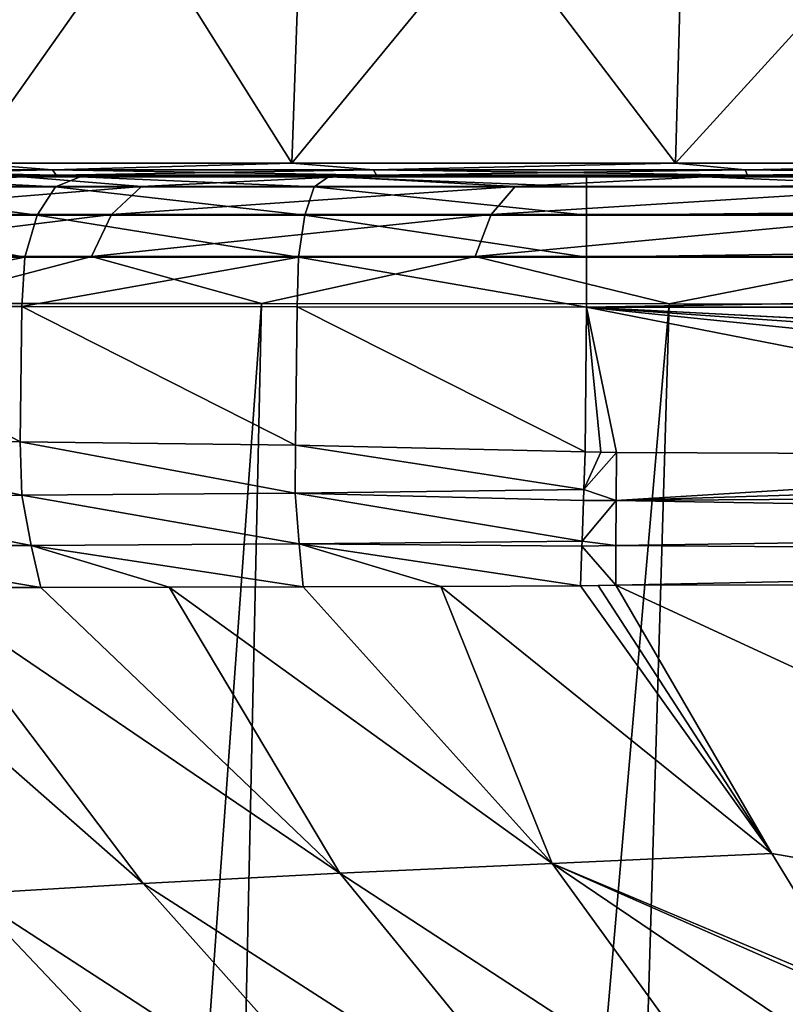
# Model space of a CAD drawing. Header units: millimetres. Extents: x -23 to 23, y 0 to 298.
# Tile 19 of 45: x -15.56 to -9.68, y 236.65 to 244.21. Entities that reach past the tile are written whole.
import ezdxf

# ---------------------------------------------------------------- set-up
doc = ezdxf.new("R2010")
doc.units = ezdxf.units.MM
doc.header["$LTSCALE"] = 105.850129
for name, color, linetype in [('109', 7, 'CONTINUOUS'), ('111', 7, 'CONTINUOUS'), ('116', 7, 'CONTINUOUS'), ('118', 7, 'CONTINUOUS'), ('12', 7, 'CONTINUOUS'), ('123', 7, 'CONTINUOUS'), ('125', 7, 'CONTINUOUS'), ('13', 7, 'CONTINUOUS'), ('26', 7, 'CONTINUOUS'), ('27', 7, 'CONTINUOUS'), ('7', 7, 'CONTINUOUS'), ('82', 7, 'CONTINUOUS'), ('83', 7, 'CONTINUOUS'), ('98', 7, 'CONTINUOUS')]:
    doc.layers.add(name, color=color, linetype=linetype)

msp = doc.modelspace()

# ---------------------------------------------------------------- linework, layer by layer
at = {"layer": '109', "color": 7, "linetype": 'CONTINUOUS'}
for points in [[(-19.9839, 243, 191.0019), (20.2094, 243, 189), (-20.2094, 243, 189), (-19.9839, 243, 191.0019)], [(-20.2094, 243, 189), (20.2094, 243, 189), (19.1352, 243, 5.4443), (-20.2094, 243, 189)], [(0, 243, 19.8946), (-20.2094, 243, 189), (3.6556, 243, 19.5559), (0, 243, 19.8946)], [(-20.2094, 243, 189), (0, 243, 19.8946), (-3.6556, 243, 19.5559), (-20.2094, 243, 189)], [(3.6556, 243, 19.5559), (-20.2094, 243, 189), (7.1867, 243, 18.5512), (3.6556, 243, 19.5559)], [(7.1867, 243, 18.5512), (-20.2094, 243, 189), (10.4732, 243, 16.9147), (7.1867, 243, 18.5512)], [(10.4732, 243, 16.9147), (-20.2094, 243, 189), (13.4028, 243, 14.7024), (10.4732, 243, 16.9147)], [(13.4028, 243, 14.7024), (-20.2094, 243, 189), (15.8763, 243, 11.9891), (13.4028, 243, 14.7024)], [(15.8763, 243, 11.9891), (-20.2094, 243, 189), (17.8089, 243, 8.8679), (15.8763, 243, 11.9891)], [(17.8089, 243, 8.8679), (-20.2094, 243, 189), (19.1352, 243, 5.4443), (17.8089, 243, 8.8679)], [(-15.8763, 243, 11.9891), (-20.2094, 243, 189), (-13.4028, 243, 14.7024), (-15.8763, 243, 11.9891)], [(-13.4028, 243, 14.7024), (-20.2094, 243, 189), (-10.4732, 243, 16.9147), (-13.4028, 243, 14.7024)], [(-10.4732, 243, 16.9147), (-20.2094, 243, 189), (-7.1867, 243, 18.5512), (-10.4732, 243, 16.9147)], [(-7.1867, 243, 18.5512), (-20.2094, 243, 189), (-3.6556, 243, 19.5559), (-7.1867, 243, 18.5512)], [(19.9887, 243, 190.9808), (20.2094, 243, 189), (-19.9839, 243, 191.0019), (19.9887, 243, 190.9808)], [(-19.7035, 243, 191.9751), (19.9887, 243, 190.9808), (-19.9839, 243, 191.0019), (-19.7035, 243, 191.9751)], [(19.3278, 243, 192.8848), (19.9887, 243, 190.9808), (-19.7035, 243, 191.9751), (19.3278, 243, 192.8848)], [(-19.3155, 243, 192.9104), (19.3278, 243, 192.8848), (-19.7035, 243, 191.9751), (-19.3155, 243, 192.9104)], [(-18.8247, 243, 193.7967), (19.3278, 243, 192.8848), (-19.3155, 243, 192.9104), (-18.8247, 243, 193.7967)], [(18.2579, 243, 194.5963), (19.3278, 243, 192.8848), (-18.8247, 243, 193.7967), (18.2579, 243, 194.5963)], [(-18.2374, 243, 194.622), (18.2579, 243, 194.5963), (-18.8247, 243, 193.7967), (-18.2374, 243, 194.622)], [(17.5852, 243, 195.3521), (18.2579, 243, 194.5963), (-18.2374, 243, 194.622), (17.5852, 243, 195.3521)], [(-17.5615, 243, 195.3758), (17.5852, 243, 195.3521), (-18.2374, 243, 194.622), (-17.5615, 243, 195.3758)], [(16.8314, 243, 196.028), (17.5852, 243, 195.3521), (-17.5615, 243, 195.3758), (16.8314, 243, 196.028)], [(-16.8057, 243, 196.0485), (16.8314, 243, 196.028), (-17.5615, 243, 195.3758), (-16.8057, 243, 196.0485)], [(-15.5314, 243, -13.0752), (-17.5031, 243, -10.267), (-15.8763, 243, -11.9891), (-15.5314, 243, -13.0752)], [(16.0061, 243, 196.6152), (16.8314, 243, 196.028), (-16.8057, 243, 196.0485), (16.0061, 243, 196.6152)], [(-15.0942, 243, 197.1184), (16.0061, 243, 196.6152), (-16.8057, 243, 196.0485), (-15.0942, 243, 197.1184)], [(-13.4028, 243, -14.7024), (-15.5314, 243, -13.0752), (-15.8763, 243, -11.9891), (-13.4028, 243, -14.7024)], [(-13.1076, 243, -15.5041), (-15.5314, 243, -13.0752), (-13.4028, 243, -14.7024), (-13.1076, 243, -15.5041)], [(15.1199, 243, 197.1061), (16.0061, 243, 196.6152), (-15.0942, 243, 197.1184), (15.1199, 243, 197.1061)], [(14.1845, 243, 197.494), (15.1199, 243, 197.1061), (-15.0942, 243, 197.1184), (14.1845, 243, 197.494)], [(-13.1903, 243, 197.7793), (14.1845, 243, 197.494), (-15.0942, 243, 197.1184), (-13.1903, 243, 197.7793)], [(-10.4732, 243, -16.9147), (-13.1076, 243, -15.5041), (-13.4028, 243, -14.7024), (-10.4732, 243, -16.9147)], [(13.2113, 243, 197.7745), (14.1845, 243, 197.494), (-13.1903, 243, 197.7793), (13.2113, 243, 197.7745)], [(-11.2095, 243, 198), (13.2113, 243, 197.7745), (-13.1903, 243, 197.7793), (-11.2095, 243, 198)], [(-10.3036, 243, -17.4818), (-13.1076, 243, -15.5041), (-10.4732, 243, -16.9147), (-10.3036, 243, -17.4818)], [(11.2095, 243, 198), (13.2113, 243, 197.7745), (-11.2095, 243, 198), (11.2095, 243, 198)], [(-7.1867, 243, -18.5512), (-10.3036, 243, -17.4818), (-10.4732, 243, -16.9147), (-7.1867, 243, -18.5512)], [(-7.1978, 243, -18.9513), (-10.3036, 243, -17.4818), (-7.1867, 243, -18.5512), (-7.1978, 243, -18.9513)]]:
    msp.add_3dface(points, dxfattribs=at)
at = {"layer": '111', "color": 7, "linetype": 'CONTINUOUS'}
for points in [[(-16.8057, 243, 196.0485), (-17.062, 242.9242, 196.3327), (-15.283, 242.9242, 197.4515), (-16.8057, 243, 196.0485)], [(-15.0942, 243, 197.1184), (-16.8057, 243, 196.0485), (-15.283, 242.9242, 197.4515), (-15.0942, 243, 197.1184)], [(-15.0942, 243, 197.1184), (-15.283, 242.9242, 197.4515), (-13.2989, 242.9242, 198.1463), (-15.0942, 243, 197.1184)], [(-13.1903, 243, 197.7793), (-15.0942, 243, 197.1184), (-13.2989, 242.9242, 198.1463), (-13.1903, 243, 197.7793)], [(-13.1903, 243, 197.7793), (-13.2989, 242.9242, 198.1463), (-11.2095, 242.9242, 198.382), (-13.1903, 243, 197.7793)], [(-11.2095, 243, 198), (-13.1903, 243, 197.7793), (-11.2095, 242.9242, 198.382), (-11.2095, 243, 198)], [(-17.2646, 242.7074, 196.5867), (-15.4241, 242.7074, 197.7441), (-17.062, 242.9242, 196.3327), (-17.2646, 242.7074, 196.5867)], [(-17.062, 242.9242, 196.3327), (-15.4241, 242.7074, 197.7441), (-15.283, 242.9242, 197.4515), (-17.062, 242.9242, 196.3327)], [(-15.4241, 242.7074, 197.7441), (-13.3712, 242.7074, 198.463), (-15.283, 242.9242, 197.4515), (-15.4241, 242.7074, 197.7441)], [(-15.283, 242.9242, 197.4515), (-13.3712, 242.7074, 198.463), (-13.2989, 242.9242, 198.1463), (-15.283, 242.9242, 197.4515)], [(-13.3712, 242.7074, 198.463), (-11.2095, 242.7074, 198.7068), (-13.2989, 242.9242, 198.1463), (-13.3712, 242.7074, 198.463)], [(-13.2989, 242.9242, 198.1463), (-11.2095, 242.7074, 198.7068), (-11.2095, 242.9242, 198.382), (-13.2989, 242.9242, 198.1463)], [(-17.4, 242.3827, 196.7563), (-15.5183, 242.3827, 197.9396), (-17.2646, 242.7074, 196.5867), (-17.4, 242.3827, 196.7563)], [(-17.2646, 242.7074, 196.5867), (-15.5183, 242.3827, 197.9396), (-15.4241, 242.7074, 197.7441), (-17.2646, 242.7074, 196.5867)], [(-15.5183, 242.3827, 197.9396), (-13.4196, 242.3827, 198.6746), (-15.4241, 242.7074, 197.7441), (-15.5183, 242.3827, 197.9396)], [(-15.4241, 242.7074, 197.7441), (-13.4196, 242.3827, 198.6746), (-13.3712, 242.7074, 198.463), (-15.4241, 242.7074, 197.7441)], [(-13.4196, 242.3827, 198.6746), (-11.2095, 242.3827, 198.9239), (-13.3712, 242.7074, 198.463), (-13.4196, 242.3827, 198.6746)], [(-13.3712, 242.7074, 198.463), (-11.2095, 242.3827, 198.9239), (-11.2095, 242.7074, 198.7068), (-13.3712, 242.7074, 198.463)], [(-17.439, 242.0059, 196.8225), (-15.5424, 242.0041, 198.0125), (-15.5183, 242.3827, 197.9396), (-17.439, 242.0059, 196.8225)], [(-17.4, 242.3827, 196.7563), (-17.439, 242.0059, 196.8225), (-15.5183, 242.3827, 197.9396), (-17.4, 242.3827, 196.7563)], [(-15.5424, 242.0041, 198.0125), (-13.4307, 242.0021, 198.7502), (-13.4196, 242.3827, 198.6746), (-15.5424, 242.0041, 198.0125)], [(-15.5183, 242.3827, 197.9396), (-15.5424, 242.0041, 198.0125), (-13.4196, 242.3827, 198.6746), (-15.5183, 242.3827, 197.9396)], [(-13.4307, 242.0021, 198.7502), (-11.2095, 242, 199), (-13.4196, 242.3827, 198.6746), (-13.4307, 242.0021, 198.7502)], [(-13.4196, 242.3827, 198.6746), (-11.2095, 242, 199), (-11.2095, 242.3827, 198.9239), (-13.4196, 242.3827, 198.6746)]]:
    msp.add_3dface(points, dxfattribs=at)
at = {"layer": '116', "color": 7, "linetype": 'CONTINUOUS'}
for points in [[(-17.5031, 243, -10.267), (-15.5314, 243, -13.0752), (-17.009, 242.9252, -11.758), (-17.5031, 243, -10.267)], [(-15.5314, 243, -13.0752), (-14.6252, 242.9252, -14.6253), (-17.009, 242.9252, -11.758), (-15.5314, 243, -13.0752)], [(-15.5314, 243, -13.0752), (-13.1076, 243, -15.5041), (-14.6252, 242.9252, -14.6253), (-15.5314, 243, -13.0752)], [(-13.1076, 243, -15.5041), (-11.7579, 242.9252, -17.0091), (-14.6252, 242.9252, -14.6253), (-13.1076, 243, -15.5041)], [(-13.1076, 243, -15.5041), (-10.3036, 243, -17.4818), (-11.7579, 242.9252, -17.0091), (-13.1076, 243, -15.5041)], [(-10.3036, 243, -17.4818), (-8.5036, 242.9252, -18.8288), (-11.7579, 242.9252, -17.0091), (-10.3036, 243, -17.4818)], [(-10.3036, 243, -17.4818), (-7.1978, 243, -18.9513), (-8.5036, 242.9252, -18.8288), (-10.3036, 243, -17.4818)], [(-14.854, 242.711, -14.8541), (-17.2757, 242.711, -11.9412), (-14.6252, 242.9252, -14.6253), (-14.854, 242.711, -14.8541)], [(-14.6252, 242.9252, -14.6253), (-17.2757, 242.711, -11.9412), (-17.009, 242.9252, -11.758), (-14.6252, 242.9252, -14.6253)], [(-11.941, 242.711, -17.2758), (-14.854, 242.711, -14.8541), (-11.7579, 242.9252, -17.0091), (-11.941, 242.711, -17.2758)], [(-11.7579, 242.9252, -17.0091), (-14.854, 242.711, -14.8541), (-14.6252, 242.9252, -14.6253), (-11.7579, 242.9252, -17.0091)], [(-8.635, 242.711, -19.1245), (-11.941, 242.711, -17.2758), (-8.5036, 242.9252, -18.8288), (-8.635, 242.711, -19.1245)], [(-8.5036, 242.9252, -18.8288), (-11.941, 242.711, -17.2758), (-11.7579, 242.9252, -17.0091), (-8.5036, 242.9252, -18.8288)], [(-15.0079, 242.3899, -15.0081), (-17.4552, 242.3899, -12.0645), (-14.854, 242.711, -14.8541), (-15.0079, 242.3899, -15.0081)], [(-14.854, 242.711, -14.8541), (-17.4552, 242.3899, -12.0645), (-17.2757, 242.711, -11.9412), (-14.854, 242.711, -14.8541)], [(-12.0643, 242.3899, -17.4553), (-15.0079, 242.3899, -15.0081), (-11.941, 242.711, -17.2758), (-12.0643, 242.3899, -17.4553)], [(-11.941, 242.711, -17.2758), (-15.0079, 242.3899, -15.0081), (-14.854, 242.711, -14.8541), (-11.941, 242.711, -17.2758)], [(-8.7234, 242.3899, -19.3235), (-12.0643, 242.3899, -17.4553), (-8.635, 242.711, -19.1245), (-8.7234, 242.3899, -19.3235)], [(-8.635, 242.711, -19.1245), (-12.0643, 242.3899, -17.4553), (-11.941, 242.711, -17.2758), (-8.635, 242.711, -19.1245)], [(-15.0079, 242.3899, -15.0081), (-16.3847, 242.0279, -13.6127), (-17.4552, 242.3899, -12.0645), (-15.0079, 242.3899, -15.0081)], [(-13.7022, 242.028, -16.3102), (-16.3847, 242.0279, -13.6127), (-15.0079, 242.3899, -15.0081), (-13.7022, 242.028, -16.3102)], [(-12.0643, 242.3899, -17.4553), (-13.7022, 242.028, -16.3102), (-15.0079, 242.3899, -15.0081), (-12.0643, 242.3899, -17.4553)], [(-10.5756, 242.0255, -18.4785), (-13.7022, 242.028, -16.3102), (-12.0643, 242.3899, -17.4553), (-10.5756, 242.0255, -18.4785)], [(-8.7234, 242.3899, -19.3235), (-10.5756, 242.0255, -18.4785), (-12.0643, 242.3899, -17.4553), (-8.7234, 242.3899, -19.3235)], [(-7.5786, 242.0214, -19.8763), (-10.5756, 242.0255, -18.4785), (-8.7234, 242.3899, -19.3235), (-7.5786, 242.0214, -19.8763)]]:
    msp.add_3dface(points, dxfattribs=at)
at = {"layer": '118', "color": 7, "linetype": 'CONTINUOUS'}
for points in [[(11.2095, 243, 198), (-11.2095, 243, 198), (-11.2095, 242.9242, 198.382), (11.2095, 243, 198)], [(11.2095, 243, 198), (-11.2095, 242.9242, 198.382), (11.2095, 242.9242, 198.382), (11.2095, 243, 198)], [(-11.2095, 242.9242, 198.382), (-11.2095, 242.7074, 198.7068), (11.2095, 242.9242, 198.382), (-11.2095, 242.9242, 198.382)], [(-11.2095, 242.7074, 198.7068), (11.2095, 242.7074, 198.7068), (11.2095, 242.9242, 198.382), (-11.2095, 242.7074, 198.7068)], [(-11.2095, 242.7074, 198.7068), (-11.2095, 242.3827, 198.9239), (11.2095, 242.7074, 198.7068), (-11.2095, 242.7074, 198.7068)], [(-11.2095, 242.3827, 198.9239), (11.2095, 242.3827, 198.9239), (11.2095, 242.7074, 198.7068), (-11.2095, 242.3827, 198.9239)], [(-11.2095, 242, 199), (11.2095, 242, 199), (11.2095, 242.3827, 198.9239), (-11.2095, 242, 199)], [(-11.2095, 242.3827, 198.9239), (-11.2095, 242, 199), (11.2095, 242.3827, 198.9239), (-11.2095, 242.3827, 198.9239)]]:
    msp.add_3dface(points, dxfattribs=at)
at = {"layer": '12', "color": 7, "linetype": 'CONTINUOUS'}
for points in [[(-10.985, 239.8677, 198.6026), (-11.1189, 239.8639, 198.5976), (-9.7884, 237.8076, 196.697), (-10.985, 239.8677, 198.6026)], [(-16.3292, 239.8481, 197.0129), (-17.1966, 239.8477, 196.3913), (-14.6124, 237.5775, 195.0475), (-16.3292, 239.8481, 197.0129)], [(-14.6124, 237.5775, 195.0475), (-17.1966, 239.8477, 196.3913), (-15.9484, 237.4985, 193.9733), (-14.6124, 237.5775, 195.0475)], [(-15.3978, 239.8492, 197.5401), (-16.3292, 239.8481, 197.0129), (-13.1027, 237.6557, 195.8749), (-15.3978, 239.8492, 197.5401)], [(-13.1027, 237.6557, 195.8749), (-16.3292, 239.8481, 197.0129), (-14.6124, 237.5775, 195.0475), (-13.1027, 237.6557, 195.8749)], [(-14.4122, 239.8511, 197.9663), (-15.3978, 239.8492, 197.5401), (-13.1027, 237.6557, 195.8749), (-14.4122, 239.8511, 197.9663)], [(-13.3842, 239.8534, 198.2861), (-14.4122, 239.8511, 197.9663), (-11.4728, 237.7307, 196.4277), (-13.3842, 239.8534, 198.2861)], [(-11.4728, 237.7307, 196.4277), (-14.4122, 239.8511, 197.9663), (-13.1027, 237.6557, 195.8749), (-11.4728, 237.7307, 196.4277)], [(-12.3271, 239.8564, 198.4953), (-13.3842, 239.8534, 198.2861), (-11.4728, 237.7307, 196.4277), (-12.3271, 239.8564, 198.4953)], [(-11.2549, 239.862, 198.5924), (-12.3271, 239.8564, 198.4953), (-9.7884, 237.8076, 196.697), (-11.2549, 239.862, 198.5924)], [(-9.7884, 237.8076, 196.697), (-12.3271, 239.8564, 198.4953), (-11.4728, 237.7307, 196.4277), (-9.7884, 237.8076, 196.697)], [(-11.1189, 239.8639, 198.5976), (-11.2549, 239.862, 198.5924), (-9.7884, 237.8076, 196.697), (-11.1189, 239.8639, 198.5976)], [(-9.7884, 237.8076, 196.697), (-11.4728, 237.7307, 196.4277), (-9.1392, 236.7472, 195.702), (-9.7884, 237.8076, 196.697)], [(-11.4728, 237.7307, 196.4277), (-13.1027, 237.6557, 195.8749), (-9.9059, 235.5681, 194.3635), (-11.4728, 237.7307, 196.4277)], [(-9.1392, 236.7472, 195.702), (-11.4728, 237.7307, 196.4277), (-9.1015, 236.6867, 195.6449), (-9.1392, 236.7472, 195.702)], [(-9.1015, 236.6867, 195.6449), (-11.4728, 237.7307, 196.4277), (-8.4756, 235.7006, 194.7059), (-9.1015, 236.6867, 195.6449)], [(-8.4756, 235.7006, 194.7059), (-11.4728, 237.7307, 196.4277), (-9.9059, 235.5681, 194.3635), (-8.4756, 235.7006, 194.7059)], [(-13.1027, 237.6557, 195.8749), (-14.6124, 237.5775, 195.0475), (-11.2967, 235.4451, 193.825), (-13.1027, 237.6557, 195.8749)], [(-9.9059, 235.5681, 194.3635), (-13.1027, 237.6557, 195.8749), (-11.2967, 235.4451, 193.825), (-9.9059, 235.5681, 194.3635)], [(-14.6124, 237.5775, 195.0475), (-15.9484, 237.4985, 193.9733), (-12.592, 235.3153, 193.0833), (-14.6124, 237.5775, 195.0475)], [(-11.2967, 235.4451, 193.825), (-14.6124, 237.5775, 195.0475), (-12.592, 235.3153, 193.0833), (-11.2967, 235.4451, 193.825)], [(-15.9484, 237.4985, 193.9733), (-17.0685, 237.4214, 192.688), (-13.7539, 235.1824, 192.1577), (-15.9484, 237.4985, 193.9733)], [(-12.592, 235.3153, 193.0833), (-15.9484, 237.4985, 193.9733), (-13.7539, 235.1824, 192.1577), (-12.592, 235.3153, 193.0833)], [(-17.0685, 237.4214, 192.688), (-17.936, 237.3482, 191.2323), (-14.7529, 235.0501, 191.0726), (-17.0685, 237.4214, 192.688)], [(-13.7539, 235.1824, 192.1577), (-17.0685, 237.4214, 192.688), (-14.7529, 235.0501, 191.0726), (-13.7539, 235.1824, 192.1577)], [(-14.7529, 235.0501, 191.0726), (-17.936, 237.3482, 191.2323), (-15.5626, 234.9215, 189.8555), (-14.7529, 235.0501, 191.0726)]]:
    msp.add_3dface(points, dxfattribs=at)
at = {"layer": '123', "color": 7, "linetype": 'CONTINUOUS'}
for points in [[(-15.9559, 243.1052, 12.0494), (-13.4702, 243.1052, 14.7761), (-15.801, 246.8099, 11.9324), (-15.9559, 243.1052, 12.0494)], [(-13.4702, 243.1052, -14.7761), (-15.9559, 243.1052, -12.0494), (-13.3394, 246.8099, -14.6326), (-13.4702, 243.1052, -14.7761)], [(-13.3394, 246.8099, -14.6326), (-15.9559, 243.1052, -12.0494), (-15.801, 246.8099, -11.9324), (-13.3394, 246.8099, -14.6326)], [(-15.801, 246.8099, 11.9324), (-13.4702, 243.1052, 14.7761), (-13.3394, 246.8099, 14.6326), (-15.801, 246.8099, 11.9324)], [(-13.4702, 243.1052, 14.7761), (-10.5257, 243.1052, 16.9997), (-13.3394, 246.8099, 14.6326), (-13.4702, 243.1052, 14.7761)], [(-10.5257, 243.1052, -16.9997), (-13.4702, 243.1052, -14.7761), (-10.4235, 246.8099, -16.8346), (-10.5257, 243.1052, -16.9997)], [(-10.4235, 246.8099, -16.8346), (-13.4702, 243.1052, -14.7761), (-13.3394, 246.8099, -14.6326), (-10.4235, 246.8099, -16.8346)], [(-13.3394, 246.8099, 14.6326), (-10.5257, 243.1052, 16.9997), (-10.4235, 246.8099, 16.8346), (-13.3394, 246.8099, 14.6326)], [(-10.5257, 243.1052, 16.9997), (-7.2228, 243.1052, 18.6443), (-10.4235, 246.8099, 16.8346), (-10.5257, 243.1052, 16.9997)], [(-7.2228, 243.1052, -18.6443), (-10.5257, 243.1052, -16.9997), (-7.1527, 246.8099, -18.4633), (-7.2228, 243.1052, -18.6443)], [(-7.1527, 246.8099, -18.4633), (-10.5257, 243.1052, -16.9997), (-10.4235, 246.8099, -16.8346), (-7.1527, 246.8099, -18.4633)], [(-10.4235, 246.8099, 16.8346), (-7.2228, 243.1052, 18.6443), (-7.1527, 246.8099, 18.4633), (-10.4235, 246.8099, 16.8346)]]:
    msp.add_3dface(points, dxfattribs=at)
at = {"layer": '125', "color": 7, "linetype": 'CONTINUOUS'}
for points in [[(-15.9559, 243.1052, 12.0494), (-17.3057, 243.0531, 9.9915), (-15.3078, 243.0531, 12.8448), (-15.9559, 243.1052, 12.0494)], [(-15.9559, 243.1052, -12.0494), (-15.3078, 243.0531, -12.8448), (-17.3057, 243.0531, -9.9915), (-15.9559, 243.1052, -12.0494)], [(-15.3078, 243.0531, -12.8448), (-17.2738, 243.0143, -9.973), (-17.3057, 243.0531, -9.9915), (-15.3078, 243.0531, -12.8448)], [(-17.2738, 243.0143, 9.973), (-15.2796, 243.0143, 12.8211), (-17.3057, 243.0531, 9.9915), (-17.2738, 243.0143, 9.973)], [(-17.3057, 243.0531, 9.9915), (-15.2796, 243.0143, 12.8211), (-15.3078, 243.0531, 12.8448), (-17.3057, 243.0531, 9.9915)], [(-15.2796, 243.0143, -12.8211), (-17.2738, 243.0143, -9.973), (-15.3078, 243.0531, -12.8448), (-15.2796, 243.0143, -12.8211)], [(-13.4702, 243.1052, 14.7761), (-15.9559, 243.1052, 12.0494), (-15.3078, 243.0531, 12.8448), (-13.4702, 243.1052, 14.7761)], [(-15.9559, 243.1052, -12.0494), (-13.4702, 243.1052, -14.7761), (-15.3078, 243.0531, -12.8448), (-15.9559, 243.1052, -12.0494)], [(-13.4702, 243.1052, 14.7761), (-15.3078, 243.0531, 12.8448), (-12.8448, 243.0531, 15.3078), (-13.4702, 243.1052, 14.7761)], [(-13.4702, 243.1052, -14.7761), (-12.8448, 243.0531, -15.3078), (-15.3078, 243.0531, -12.8448), (-13.4702, 243.1052, -14.7761)], [(-12.8448, 243.0531, -15.3078), (-15.2796, 243.0143, -12.8211), (-15.3078, 243.0531, -12.8448), (-12.8448, 243.0531, -15.3078)], [(-15.2796, 243.0143, 12.8211), (-12.8211, 243.0143, 15.2796), (-15.3078, 243.0531, 12.8448), (-15.2796, 243.0143, 12.8211)], [(-15.3078, 243.0531, 12.8448), (-12.8211, 243.0143, 15.2796), (-12.8448, 243.0531, 15.3078), (-15.3078, 243.0531, 12.8448)], [(-12.8211, 243.0143, -15.2796), (-15.2796, 243.0143, -12.8211), (-12.8448, 243.0531, -15.3078), (-12.8211, 243.0143, -15.2796)], [(-10.5257, 243.1052, 16.9997), (-13.4702, 243.1052, 14.7761), (-12.8448, 243.0531, 15.3078), (-10.5257, 243.1052, 16.9997)], [(-13.4702, 243.1052, -14.7761), (-10.5257, 243.1052, -16.9997), (-12.8448, 243.0531, -15.3078), (-13.4702, 243.1052, -14.7761)], [(-10.5257, 243.1052, 16.9997), (-12.8448, 243.0531, 15.3078), (-9.9915, 243.0531, 17.3057), (-10.5257, 243.1052, 16.9997)], [(-10.5257, 243.1052, -16.9997), (-9.9915, 243.0531, -17.3057), (-12.8448, 243.0531, -15.3078), (-10.5257, 243.1052, -16.9997)], [(-9.9915, 243.0531, -17.3057), (-12.8211, 243.0143, -15.2796), (-12.8448, 243.0531, -15.3078), (-9.9915, 243.0531, -17.3057)], [(-12.8211, 243.0143, 15.2796), (-9.973, 243.0143, 17.2738), (-12.8448, 243.0531, 15.3078), (-12.8211, 243.0143, 15.2796)], [(-12.8448, 243.0531, 15.3078), (-9.973, 243.0143, 17.2738), (-9.9915, 243.0531, 17.3057), (-12.8448, 243.0531, 15.3078)], [(-9.973, 243.0143, -17.2738), (-12.8211, 243.0143, -15.2796), (-9.9915, 243.0531, -17.3057), (-9.973, 243.0143, -17.2738)], [(-7.2228, 243.1052, 18.6443), (-10.5257, 243.1052, 16.9997), (-9.9915, 243.0531, 17.3057), (-7.2228, 243.1052, 18.6443)], [(-10.5257, 243.1052, -16.9997), (-7.2228, 243.1052, -18.6443), (-9.9915, 243.0531, -17.3057), (-10.5257, 243.1052, -16.9997)], [(-7.2228, 243.1052, 18.6443), (-9.9915, 243.0531, 17.3057), (-6.8346, 243.0531, 18.7778), (-7.2228, 243.1052, 18.6443)], [(-7.2228, 243.1052, -18.6443), (-6.8346, 243.0531, -18.7778), (-9.9915, 243.0531, -17.3057), (-7.2228, 243.1052, -18.6443)], [(-6.8346, 243.0531, -18.7778), (-9.973, 243.0143, -17.2738), (-9.9915, 243.0531, -17.3057), (-6.8346, 243.0531, -18.7778)], [(-9.973, 243.0143, 17.2738), (-6.822, 243.0143, 18.7432), (-9.9915, 243.0531, 17.3057), (-9.973, 243.0143, 17.2738)], [(-9.9915, 243.0531, 17.3057), (-6.822, 243.0143, 18.7432), (-6.8346, 243.0531, 18.7778), (-9.9915, 243.0531, 17.3057)], [(-6.822, 243.0143, -18.7432), (-9.973, 243.0143, -17.2738), (-6.8346, 243.0531, -18.7778), (-6.822, 243.0143, -18.7432)], [(-15.2796, 243.0143, -12.8211), (-15.8763, 243, -11.9891), (-17.2738, 243.0143, -9.973), (-15.2796, 243.0143, -12.8211)], [(-17.2738, 243.0143, 9.973), (-15.8763, 243, 11.9891), (-15.2796, 243.0143, 12.8211), (-17.2738, 243.0143, 9.973)], [(-13.4028, 243, -14.7024), (-15.8763, 243, -11.9891), (-15.2796, 243.0143, -12.8211), (-13.4028, 243, -14.7024)], [(-15.8763, 243, 11.9891), (-13.4028, 243, 14.7024), (-15.2796, 243.0143, 12.8211), (-15.8763, 243, 11.9891)], [(-12.8211, 243.0143, -15.2796), (-13.4028, 243, -14.7024), (-15.2796, 243.0143, -12.8211), (-12.8211, 243.0143, -15.2796)], [(-15.2796, 243.0143, 12.8211), (-13.4028, 243, 14.7024), (-12.8211, 243.0143, 15.2796), (-15.2796, 243.0143, 12.8211)], [(-10.4732, 243, -16.9147), (-13.4028, 243, -14.7024), (-12.8211, 243.0143, -15.2796), (-10.4732, 243, -16.9147)], [(-13.4028, 243, 14.7024), (-10.4732, 243, 16.9147), (-12.8211, 243.0143, 15.2796), (-13.4028, 243, 14.7024)], [(-9.973, 243.0143, -17.2738), (-10.4732, 243, -16.9147), (-12.8211, 243.0143, -15.2796), (-9.973, 243.0143, -17.2738)], [(-12.8211, 243.0143, 15.2796), (-10.4732, 243, 16.9147), (-9.973, 243.0143, 17.2738), (-12.8211, 243.0143, 15.2796)], [(-7.1867, 243, -18.5512), (-10.4732, 243, -16.9147), (-9.973, 243.0143, -17.2738), (-7.1867, 243, -18.5512)], [(-10.4732, 243, 16.9147), (-7.1867, 243, 18.5512), (-9.973, 243.0143, 17.2738), (-10.4732, 243, 16.9147)], [(-6.822, 243.0143, -18.7432), (-7.1867, 243, -18.5512), (-9.973, 243.0143, -17.2738), (-6.822, 243.0143, -18.7432)], [(-9.973, 243.0143, 17.2738), (-7.1867, 243, 18.5512), (-6.822, 243.0143, 18.7432), (-9.973, 243.0143, 17.2738)]]:
    msp.add_3dface(points, dxfattribs=at)
at = {"layer": '13', "color": 7, "linetype": 'CONTINUOUS'}
for points in [[(-8.0369, 239.8721, 198.6182), (-10.985, 239.8677, 198.6026), (-4.5625, 236.8958, 196.0165), (-8.0369, 239.8721, 198.6182)], [(-10.985, 239.8677, 198.6026), (-9.7884, 237.8076, 196.697), (-4.5625, 236.8958, 196.0165), (-10.985, 239.8677, 198.6026)], [(-9.7884, 237.8076, 196.697), (-9.1392, 236.7472, 195.702), (-4.5625, 236.8958, 196.0165), (-9.7884, 237.8076, 196.697)]]:
    msp.add_3dface(points, dxfattribs=at)
at = {"layer": '26', "color": 7, "linetype": 'CONTINUOUS'}
for points in [[(-15.555, 240.9664, 198.0112), (-17.439, 242.0059, 196.8225), (-17.4517, 240.9697, 196.8202), (-15.555, 240.9664, 198.0112)], [(-15.5424, 242.0041, 198.0125), (-17.439, 242.0059, 196.8225), (-15.555, 240.9664, 198.0112), (-15.5424, 242.0041, 198.0125)], [(-13.4424, 240.9416, 198.7498), (-15.5424, 242.0041, 198.0125), (-15.555, 240.9664, 198.0112), (-13.4424, 240.9416, 198.7498)], [(-13.4307, 242.0021, 198.7502), (-15.5424, 242.0041, 198.0125), (-13.4424, 240.9416, 198.7498), (-13.4307, 242.0021, 198.7502)], [(-11.22, 240.8893, 199), (-13.4307, 242.0021, 198.7502), (-13.4424, 240.9416, 198.7498), (-11.22, 240.8893, 199)], [(-11.2095, 242, 199), (-13.4307, 242.0021, 198.7502), (-11.22, 240.8893, 199), (-11.2095, 242, 199)]]:
    msp.add_3dface(points, dxfattribs=at)
at = {"layer": '27', "color": 7, "linetype": 'CONTINUOUS'}
for points in [[(-11.2095, 242, 199), (-11.22, 240.8893, 199), (-11.0987, 240.8861, 199), (-11.2095, 242, 199)], [(11.2095, 242, 199), (-11.2095, 242, 199), (11.1249, 240.8469, 199), (11.2095, 242, 199)], [(11.1249, 240.8469, 199), (-11.2095, 242, 199), (11.0309, 240.8459, 199), (11.1249, 240.8469, 199)], [(11.0309, 240.8459, 199), (-11.2095, 242, 199), (5.3929, 240.8364, 199), (11.0309, 240.8459, 199)], [(5.3929, 240.8364, 199), (-11.2095, 242, 199), (0.003, 240.8544, 199), (5.3929, 240.8364, 199)], [(0.003, 240.8544, 199), (-11.2095, 242, 199), (-5.3966, 240.8629, 199), (0.003, 240.8544, 199)], [(-5.3966, 240.8629, 199), (-11.2095, 242, 199), (-10.98, 240.8846, 199), (-5.3966, 240.8629, 199)], [(-10.98, 240.8846, 199), (-11.2095, 242, 199), (-11.0987, 240.8861, 199), (-10.98, 240.8846, 199)]]:
    msp.add_3dface(points, dxfattribs=at)
at = {"layer": '7', "color": 7, "linetype": 'CONTINUOUS'}
for points in [[(-14.7573, 193.7678, -17.1869), (-17.1869, 193.7678, -14.7573), (-13.7022, 242.028, -16.3102), (-14.7573, 193.7678, -17.1869)], [(-13.7022, 242.028, -16.3102), (-17.1869, 193.7678, -14.7573), (-16.3847, 242.0279, -13.6127), (-13.7022, 242.028, -16.3102)], [(-10.5756, 242.0255, -18.4785), (-14.7573, 193.7678, -17.1869), (-13.7022, 242.028, -16.3102), (-10.5756, 242.0255, -18.4785)], [(-12.0109, 193.7678, -19.079), (-14.7573, 193.7678, -17.1869), (-10.5756, 242.0255, -18.4785), (-12.0109, 193.7678, -19.079)], [(-7.5786, 242.0214, -19.8763), (-12.0109, 193.7678, -19.079), (-10.5756, 242.0255, -18.4785), (-7.5786, 242.0214, -19.8763)], [(-9.2532, 193.7678, -20.3572), (-12.0109, 193.7678, -19.079), (-7.5786, 242.0214, -19.8763), (-9.2532, 193.7678, -20.3572)]]:
    msp.add_3dface(points, dxfattribs=at)
at = {"layer": '82', "color": 7, "linetype": 'CONTINUOUS'}
for points in [[(-15.555, 240.9664, 198.0112), (-17.4517, 240.9697, 196.8202), (-15.5432, 240.5573, 197.9557), (-15.555, 240.9664, 198.0112)], [(-15.5432, 240.5573, 197.9557), (-17.4517, 240.9697, 196.8202), (-17.4278, 240.5549, 196.7677), (-15.5432, 240.5573, 197.9557)], [(-13.4424, 240.9416, 198.7498), (-15.555, 240.9664, 198.0112), (-13.4438, 240.5722, 198.7029), (-13.4424, 240.9416, 198.7498)], [(-13.4438, 240.5722, 198.7029), (-15.555, 240.9664, 198.0112), (-15.5432, 240.5573, 197.9557), (-13.4438, 240.5722, 198.7029)], [(-11.2296, 240.6019, 198.9722), (-13.4424, 240.9416, 198.7498), (-13.4438, 240.5722, 198.7029), (-11.2296, 240.6019, 198.9722)], [(-11.22, 240.8893, 199), (-13.4424, 240.9416, 198.7498), (-11.2296, 240.6019, 198.9722), (-11.22, 240.8893, 199)], [(-15.5432, 240.5573, 197.9557), (-17.4278, 240.5549, 196.7677), (-15.4717, 240.172, 197.8029), (-15.5432, 240.5573, 197.9557)], [(-15.4717, 240.172, 197.8029), (-17.4278, 240.5549, 196.7677), (-17.3206, 240.1699, 196.6365), (-15.4717, 240.172, 197.8029)], [(-13.4438, 240.5722, 198.7029), (-15.5432, 240.5573, 197.9557), (-13.4153, 240.1828, 198.5464), (-13.4438, 240.5722, 198.7029)], [(-13.4153, 240.1828, 198.5464), (-15.5432, 240.5573, 197.9557), (-15.4717, 240.172, 197.8029), (-13.4153, 240.1828, 198.5464)], [(-11.2296, 240.6019, 198.9722), (-13.4438, 240.5722, 198.7029), (-11.2325, 240.516, 198.9528), (-11.2296, 240.6019, 198.9722)], [(-11.2325, 240.516, 198.9528), (-13.4438, 240.5722, 198.7029), (-11.243, 240.2047, 198.8345), (-11.2325, 240.516, 198.9528)], [(-11.243, 240.2047, 198.8345), (-13.4438, 240.5722, 198.7029), (-13.4153, 240.1828, 198.5464), (-11.243, 240.2047, 198.8345)], [(-15.3978, 239.8492, 197.5401), (-15.4717, 240.172, 197.8029), (-17.3206, 240.1699, 196.6365), (-15.3978, 239.8492, 197.5401)], [(-16.3292, 239.8481, 197.0129), (-15.3978, 239.8492, 197.5401), (-17.3206, 240.1699, 196.6365), (-16.3292, 239.8481, 197.0129)], [(-13.3842, 239.8534, 198.2861), (-13.4153, 240.1828, 198.5464), (-15.4717, 240.172, 197.8029), (-13.3842, 239.8534, 198.2861)], [(-15.3978, 239.8492, 197.5401), (-14.4122, 239.8511, 197.9663), (-15.4717, 240.172, 197.8029), (-15.3978, 239.8492, 197.5401)], [(-14.4122, 239.8511, 197.9663), (-13.3842, 239.8534, 198.2861), (-15.4717, 240.172, 197.8029), (-14.4122, 239.8511, 197.9663)], [(-11.243, 240.2047, 198.8345), (-13.4153, 240.1828, 198.5464), (-11.2443, 240.1662, 198.814), (-11.243, 240.2047, 198.8345)], [(-13.3842, 239.8534, 198.2861), (-12.3271, 239.8564, 198.4953), (-13.4153, 240.1828, 198.5464), (-13.3842, 239.8534, 198.2861)], [(-12.3271, 239.8564, 198.4953), (-11.2549, 239.862, 198.5924), (-13.4153, 240.1828, 198.5464), (-12.3271, 239.8564, 198.4953)], [(-13.4153, 240.1828, 198.5464), (-11.2549, 239.862, 198.5924), (-11.2443, 240.1662, 198.814), (-13.4153, 240.1828, 198.5464)]]:
    msp.add_3dface(points, dxfattribs=at)
at = {"layer": '83', "color": 7, "linetype": 'CONTINUOUS'}
for points in [[(-11.0987, 240.8861, 199), (-11.22, 240.8893, 199), (-11.2296, 240.6019, 198.9722), (-11.0987, 240.8861, 199)], [(-10.98, 240.8846, 199), (-11.0987, 240.8861, 199), (-11.2296, 240.6019, 198.9722), (-10.98, 240.8846, 199)], [(-10.98, 240.8846, 199), (-11.2296, 240.6019, 198.9722), (-10.9818, 240.5159, 198.954), (-10.98, 240.8846, 199)], [(-11.2296, 240.6019, 198.9722), (-11.2325, 240.516, 198.9528), (-10.9818, 240.5159, 198.954), (-11.2296, 240.6019, 198.9722)], [(-11.2325, 240.516, 198.9528), (-11.243, 240.2047, 198.8345), (-10.9818, 240.5159, 198.954), (-11.2325, 240.516, 198.9528)], [(-10.9818, 240.5159, 198.954), (-11.243, 240.2047, 198.8345), (-10.9835, 240.1699, 198.8188), (-10.9818, 240.5159, 198.954)], [(-11.2549, 239.862, 198.5924), (-10.985, 239.8677, 198.6026), (-11.2443, 240.1662, 198.814), (-11.2549, 239.862, 198.5924)], [(-11.243, 240.2047, 198.8345), (-11.2443, 240.1662, 198.814), (-10.9835, 240.1699, 198.8188), (-11.243, 240.2047, 198.8345)], [(-11.2443, 240.1662, 198.814), (-10.985, 239.8677, 198.6026), (-10.9835, 240.1699, 198.8188), (-11.2443, 240.1662, 198.814)], [(-11.2549, 239.862, 198.5924), (-11.1189, 239.8639, 198.5976), (-10.985, 239.8677, 198.6026), (-11.2549, 239.862, 198.5924)]]:
    msp.add_3dface(points, dxfattribs=at)
at = {"layer": '98', "color": 7, "linetype": 'CONTINUOUS'}
for points in [[(-5.3966, 240.8629, 199), (-10.98, 240.8846, 199), (-10.9818, 240.5159, 198.954), (-5.3966, 240.8629, 199)], [(0.003, 240.8544, 199), (-5.3966, 240.8629, 199), (-10.9818, 240.5159, 198.954), (0.003, 240.8544, 199)], [(0.003, 240.8544, 199), (-10.9818, 240.5159, 198.954), (0.0022, 240.5887, 198.9763), (0.003, 240.8544, 199)], [(0.0022, 240.5887, 198.9763), (-10.9818, 240.5159, 198.954), (0.0015, 240.3306, 198.9056), (0.0022, 240.5887, 198.9763)], [(-10.9818, 240.5159, 198.954), (-10.9835, 240.1699, 198.8188), (0.0015, 240.3306, 198.9056), (-10.9818, 240.5159, 198.954)], [(0.0015, 240.3306, 198.9056), (-10.9835, 240.1699, 198.8188), (0.0024, 240.0908, 198.7911), (0.0015, 240.3306, 198.9056)], [(-10.9835, 240.1699, 198.8188), (-10.985, 239.8677, 198.6026), (0.0024, 240.0908, 198.7911), (-10.9835, 240.1699, 198.8188)], [(-10.985, 239.8677, 198.6026), (-8.0369, 239.8721, 198.6182), (0.0024, 240.0908, 198.7911), (-10.985, 239.8677, 198.6026)]]:
    msp.add_3dface(points, dxfattribs=at)

doc.saveas('drawing.dxf')
